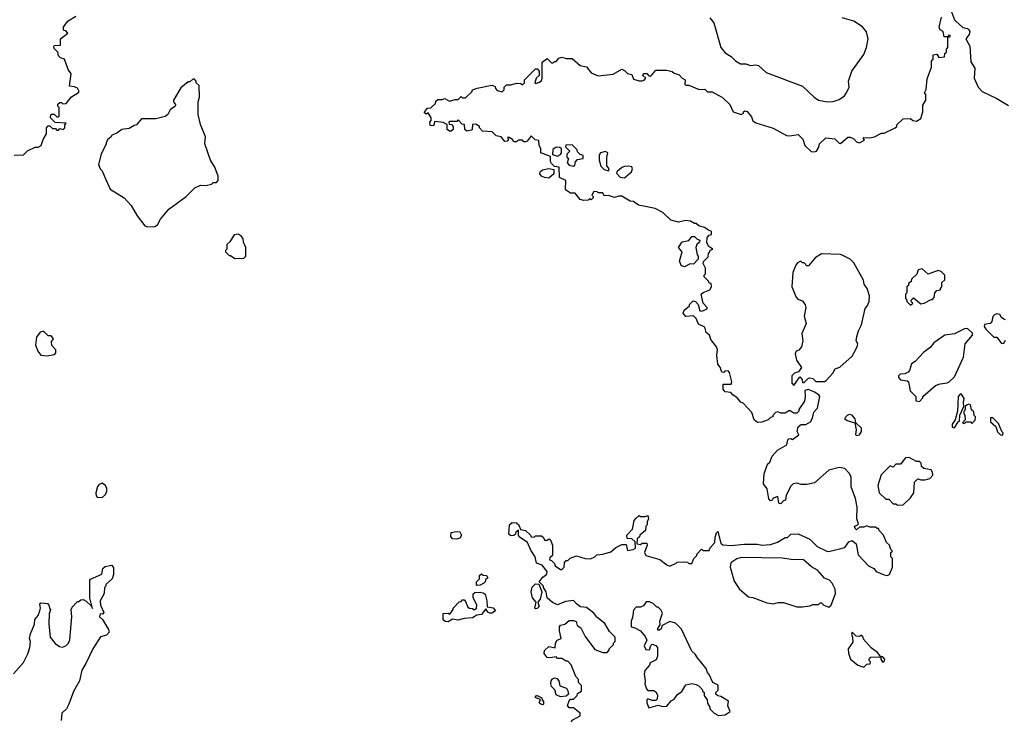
# Model space of a CAD drawing. Extents: x 2239805 to 2396427, y 665731 to 772158.
# Tile 177 of 256: x 2320830 to 2327577, y 752215 to 757017. Entities that reach past the tile are written whole.
import ezdxf

# ---------------------------------------------------------------- set-up
doc = ezdxf.new("R2010")
doc.units = 0

msp = doc.modelspace()

# ---------------------------------------------------------------- linework, layer by layer
at = {"layer": '0CON05XD'}
for points in [[(2320791.7, 756088.3), (2320855, 756090), (2320883, 756117), (2320935, 756142.5), (2320956.4, 756143.6), (2320976.4, 756153.6), (2320990, 756195), (2321012.5, 756235), (2321012.5, 756275), (2321025, 756290), (2321035, 756290), (2321055, 756270), (2321075, 756270), (2321085, 756260), (2321095, 756260), (2321105, 756270), (2321127, 756263), (2321140, 756275), (2321140, 756295), (2321148.3, 756308.3), (2321071.7, 756311.7), (2321040, 756345), (2321042.5, 756365), (2321045, 756370), (2321065, 756370), (2321085, 756350), (2321095, 756350), (2321100, 756355), (2321100, 756415), (2321090, 756425), (2321091.7, 756438.3), (2321105, 756450), (2321115, 756450), (2321125, 756440), (2321147, 756443), (2321185, 756487.5), (2321233, 756517), (2321236.7, 756525), (2321225, 756547.5), (2321205, 756557.5), (2321171.7, 756561.7), (2321182.5, 756645), (2321162.5, 756675), (2321137, 756747), (2321110, 756755), (2321095, 756770), (2321090, 756795), (2321065, 756820), (2321062.5, 756835), (2321065, 756840), (2321108.3, 756841.7), (2321110, 756885), (2321160, 756925), (2321145, 756940), (2321130, 756945), (2321130, 756965), (2321142.5, 756985), (2321160.7, 757009.3), (2321215, 757040)], [(2326682.5, 753255), (2326700, 753235), (2326755, 753212.5), (2326775, 753207.5), (2326790, 753215), (2326810, 753265), (2326810, 753325), (2326800, 753335), (2326800, 753365), (2326810, 753375), (2326800, 753385), (2326790, 753415), (2326770, 753435), (2326750, 753485), (2326720, 753515), (2326715, 753530), (2326705, 753530), (2326695, 753540), (2326655, 753540), (2326635, 753547.5), (2326615, 753540), (2326585, 753540), (2326565, 753520), (2326555, 753530), (2326550, 753545), (2326568.3, 753551.7), (2326577.5, 753562.5), (2326567.5, 753595), (2326570, 753675), (2326556.7, 753735), (2326527.5, 753815), (2326527.5, 753885), (2326515, 753910), (2326485, 753940), (2326445, 753947.5), (2326375, 753930), (2326277, 753843), (2326225, 753832.5), (2326185, 753832.5), (2326155, 753840), (2326130, 753835), (2326113, 753817), (2326082.5, 753755), (2326077, 753723), (2326065, 753720), (2326045, 753700), (2326033, 753703), (2326025, 753750), (2325993.3, 753736.7), (2325985, 753722.5), (2325975, 753720), (2325963, 753733), (2325951.7, 753801.7), (2325927.5, 753835), (2325932.5, 753905), (2325955, 753970), (2325970, 753985), (2325987.5, 754025), (2326022.3, 754067.7), (2326086.4, 754103.6), (2326093, 754137), (2326100, 754145), (2326115, 754147.5), (2326125, 754140), (2326168.3, 754171.7), (2326157.5, 754195), (2326163.6, 754226.4), (2326185, 754242.5), (2326217, 754243), (2326249.3, 754260.7), (2326262.5, 754285), (2326273, 754327), (2326297.5, 754355), (2326312.5, 754435), (2326306.4, 754446.4), (2326277.5, 754465), (2326235, 754482.5), (2326210, 754475), (2326212.5, 754435), (2326207, 754403), (2326170, 754345), (2326170, 754335), (2326155, 754320), (2326135, 754320), (2326105, 754337.5), (2326075, 754320), (2326045, 754320), (2326025, 754330), (2326010, 754325), (2325990, 754305), (2325990, 754295), (2325975, 754290), (2325960, 754275), (2325915, 754257.5), (2325885, 754256.7), (2325863.9, 754273.9), (2325847.5, 754325), (2325788.3, 754388.3), (2325772.5, 754395), (2325746.4, 754426.4), (2325717.5, 754445), (2325702.5, 754462.5), (2325665, 754466.7), (2325650, 754485), (2325651.7, 754518.3), (2325705, 754520), (2325710, 754535), (2325695, 754600), (2325685, 754610), (2325663, 754607), (2325655, 754600), (2325641.7, 754601.7), (2325630, 754635), (2325613.3, 754655), (2325606.7, 754715), (2325610.8, 754755), (2325604.4, 754774.4), (2325566.7, 754825), (2325556.7, 754855), (2325533.9, 754873.9), (2325525, 754910), (2325480.7, 754930.7), (2325465, 754970), (2325448.3, 754988.3), (2325395, 754983.3), (2325377.5, 755005), (2325383.6, 755026.4), (2325420, 755055), (2325420, 755065), (2325445, 755090), (2325460, 755085), (2325480, 755065), (2325491.7, 755021.7), (2325505, 755020), (2325540, 755035), (2325540, 755045), (2325512.5, 755075), (2325500, 755135), (2325513, 755147), (2325560, 755165), (2325570, 755185), (2325568.3, 755208.3), (2325555, 755210), (2325550, 755225), (2325520, 755255), (2325520, 755265), (2325530, 755275), (2325530, 755315), (2325512.5, 755345), (2325515, 755360), (2325548.3, 755391.7), (2325550, 755415), (2325560, 755425), (2325561.7, 755438.3), (2325580, 755445), (2325551.7, 755461.7), (2325538.3, 755488.3), (2325540, 755525), (2325555, 755540), (2325570, 755545), (2325570, 755565), (2325550, 755575), (2325521.7, 755591.7), (2325483, 755603), (2325465, 755620), (2325455, 755620), (2325427, 755637), (2325395, 755640), (2325345, 755630), (2325293, 755643), (2325236.1, 755696.1), (2325185, 755723.3), (2325070, 755745), (2325035, 755770), (2325013, 755773), (2324956.4, 755806.4), (2324935, 755807.5), (2324905, 755797.5), (2324865, 755812.5), (2324835, 755810), (2324825, 755830), (2324795, 755830), (2324787, 755837), (2324765, 755840), (2324750, 755815), (2324760, 755805), (2324760, 755795), (2324747, 755783), (2324735, 755790), (2324725, 755780), (2324695, 755777.5), (2324670, 755785), (2324637, 755827), (2324605, 755827.5), (2324577.5, 755845), (2324570, 755855), (2324572.5, 755915), (2324530, 755935), (2324527, 756007), (2324495, 756010), (2324475, 756030), (2324467.5, 756045), (2324468.3, 756078.3), (2324400, 756105), (2324400, 756135), (2324390, 756155), (2324388.3, 756188.3), (2324363, 756193), (2324335, 756220), (2324306.4, 756183.6), (2324295, 756180), (2324285, 756180), (2324275, 756190), (2324245, 756190), (2324235, 756180), (2324215, 756180), (2324206.4, 756196.4), (2324185, 756210), (2324171.7, 756208.3), (2324180, 756195), (2324170, 756185), (2324155, 756182.5), (2324130, 756215), (2324095, 756220), (2324067, 756247), (2324001.7, 756251.7), (2323980, 756275), (2323980, 756285), (2323955, 756300), (2323931.7, 756298.3), (2323930, 756265), (2323925, 756260), (2323893, 756253), (2323880, 756265), (2323878.3, 756298.3), (2323861.7, 756301.7), (2323835, 756330), (2323825, 756320), (2323775, 756320), (2323770, 756315), (2323771.7, 756301.7), (2323788.3, 756298.3), (2323800, 756285), (2323800, 756265), (2323787, 756253), (2323775, 756252.5), (2323760, 756265), (2323758.3, 756298.3), (2323731.7, 756311.7), (2323675, 756320), (2323665, 756290), (2323641.7, 756291.7), (2323640, 756315), (2323650, 756325), (2323650, 756345), (2323628.3, 756378.3), (2323615, 756370), (2323601.7, 756381.7), (2323615, 756400), (2323625, 756410), (2323648.3, 756411.7), (2323678.3, 756441.7), (2323681.7, 756458.3), (2323695, 756470), (2323725, 756470), (2323743, 756477), (2323775, 756457.5), (2323815, 756470), (2323835, 756470), (2323855, 756490), (2323865, 756480), (2323885, 756480), (2323928.3, 756521.7), (2323933.6, 756536.4), (2323965, 756547.5), (2324065, 756567.5), (2324088.3, 756558.3), (2324090, 756545), (2324101.7, 756531.7), (2324135, 756522.5), (2324150, 756535), (2324150, 756555), (2324165, 756570), (2324195, 756570), (2324235, 756582.5), (2324265, 756580), (2324275, 756570), (2324290, 756585), (2324290, 756605), (2324365, 756680), (2324375, 756680), (2324390, 756665), (2324390, 756635), (2324370, 756615), (2324360, 756585), (2324365, 756580), (2324391.7, 756588.3), (2324405, 756600), (2324410, 756615), (2324410, 756725), (2324445, 756750), (2324475, 756720), (2324485, 756720), (2324495, 756730), (2324505, 756730), (2324525, 756752.5), (2324545, 756760), (2324575, 756750), (2324615, 756750), (2324671.7, 756701.7), (2324715, 756692.5), (2324745, 756652.5), (2324795, 756632.5), (2324896.4, 756643.6), (2324955, 756677.5), (2324975, 756667.5), (2324995, 756647.5), (2325025, 756640), (2325035, 756610), (2325075, 756597.5), (2325095, 756597.5), (2325108.3, 756601.7), (2325120, 756615), (2325100, 756635), (2325105, 756647.5), (2325127, 756647), (2325141.7, 756631.7), (2325155, 756630), (2325188.3, 756671.7), (2325265, 756670), (2325301.7, 756661.7), (2325315, 756650), (2325348.3, 756638.3), (2325370, 756615), (2325390, 756605), (2325387.5, 756575), (2325395, 756567.5), (2325415, 756567.5), (2325485, 756537.5), (2325525, 756540), (2325530, 756535), (2325543, 756523), (2325575, 756522.5), (2325645, 756482.5), (2325696.4, 756436.4), (2325720, 756385), (2325775, 756367.5), (2325790, 756375), (2325790, 756385), (2325798.3, 756391.7), (2325815, 756387.5), (2325845, 756350), (2325855, 756322.5), (2325875, 756308.8), (2325992.5, 756272.5), (2326085, 756222.5), (2326105, 756220), (2326165, 756230), (2326197, 756197), (2326210, 756155), (2326253, 756113), (2326275, 756110), (2326290, 756115), (2326307, 756143), (2326310, 756165), (2326355, 756207.5), (2326415, 756200), (2326445, 756170), (2326455, 756167.5), (2326505, 756212.5), (2326521.7, 756211.7), (2326545, 756200), (2326565, 756180), (2326585, 756172.5), (2326618.3, 756191.7), (2326610, 756205), (2326615, 756210), (2326655, 756207.5), (2326687, 756213), (2326735, 756240), (2326755, 756240), (2326830, 756275), (2326840, 756285), (2326840, 756295), (2326885, 756337.5), (2326935, 756340), (2326950, 756325), (2326975, 756321.2), (2327005, 756340), (2327018, 756385), (2327018.3, 756431.7), (2327040, 756465), (2327040, 756505), (2327030, 756515), (2327041.7, 756538.3), (2327048.3, 756611.7), (2327079.3, 756690.7), (2327078.3, 756731.7), (2327090, 756745), (2327090, 756775), (2327115, 756780), (2327128.3, 756758.3), (2327168.3, 756761.7), (2327170, 756785), (2327180, 756795), (2327180, 756815), (2327190, 756825), (2327190, 756900), (2327205, 756900), (2327208.3, 756908.3), (2327195, 756910), (2327190, 756900), (2327165, 756900), (2327157.5, 756935), (2327137, 756947), (2327130, 756965), (2327147.5, 757035)], [(2325559.5, 757029.5), (2325586.2, 756995), (2325633.8, 756825), (2325665, 756790), (2325705, 756763.3), (2325735, 756733.8), (2325770, 756715), (2325805, 756713.3), (2325837, 756703), (2325875, 756707.5), (2325891.7, 756701.7), (2325945, 756653.8), (2326195, 756561.2), (2326273.8, 756485), (2326303.3, 756465), (2326365, 756454.2)], [(2326365, 756454.2), (2326405, 756456.7), (2326445, 756470), (2326482.5, 756495), (2326496.7, 756515), (2326513.3, 756555), (2326510, 756595), (2326533.3, 756665), (2326615, 756777.5), (2326633.8, 756825), (2326643.8, 756885), (2326633.6, 756933.6), (2326605, 756967.5), (2326547, 757007), (2326465, 757030)], [(2327215, 757070), (2327236.4, 757016.4), (2327246.1, 757006.1), (2327293, 756963), (2327325, 756956.7), (2327335, 756947.5), (2327340, 756935), (2327336.7, 756915), (2327312.5, 756885), (2327340, 756835), (2327348.8, 756728.8), (2327376.2, 756685), (2327370, 756615), (2327398, 756555), (2327425, 756523.8), (2327527, 756477), (2327605, 756427.5)], [(2321705, 755597.5), (2321755, 755600), (2321775, 755610), (2321795, 755650), (2321850.7, 755719.3), (2321970, 755805), (2322030, 755865), (2322068.3, 755881.7), (2322105, 755880), (2322145, 755890), (2322155, 755900), (2322178.3, 755901.7), (2322190, 755915), (2322190, 755945), (2322167.5, 756005), (2322137.5, 756055), (2322097.5, 756165), (2322102.5, 756215), (2322068.3, 756298.3), (2322053, 756367), (2322053, 756453), (2322062.5, 756485), (2322060, 756565), (2322040, 756585), (2322040, 756595), (2322028.3, 756608.3), (2322015, 756610), (2321995, 756590), (2321985, 756590), (2321935, 756550), (2321882.5, 756465), (2321883, 756453), (2321897.5, 756435), (2321896.1, 756423.9), (2321860, 756400), (2321845, 756367.5), (2321826.1, 756353.9), (2321763.6, 756336.4), (2321663.6, 756336.4), (2321630, 756295), (2321615, 756292.5), (2321579.3, 756270.7), (2321530, 756265), (2321495, 756240), (2321460, 756225), (2321457.5, 756215), (2321433.6, 756196.4), (2321422.5, 756175), (2321422.5, 756165), (2321387.5, 756095), (2321370, 756025), (2321380, 755995), (2321395, 755980), (2321411.7, 755941.7), (2321450, 755855), (2321545.7, 755795.7), (2321593, 755743), (2321635, 755673.3), (2321687.5, 755605), (2321705, 755597.5)], [(2324625, 756012.5), (2324635, 756020), (2324638.3, 756041.7), (2324651.7, 756058.3), (2324690, 756065), (2324690, 756085), (2324671.7, 756091.7), (2324651.7, 756111.7), (2324650, 756125), (2324615, 756160), (2324573, 756157), (2324570, 756145), (2324600, 756115), (2324580, 756095), (2324580, 756075), (2324590, 756065), (2324582.5, 756035), (2324595, 756020), (2324625, 756012.5)], [(2324515, 756082.5), (2324536.4, 756093.6), (2324542.5, 756105), (2324541.7, 756131.7), (2324531.7, 756141.7), (2324505, 756142.5), (2324483, 756127), (2324481.7, 756091.7), (2324515, 756082.5)], [(2324865, 755980), (2324870, 755995), (2324852.5, 756015), (2324853.3, 756075), (2324860, 756105), (2324845, 756112.5), (2324810, 756105), (2324800.7, 756089.3), (2324800, 756055), (2324812.5, 756012.5), (2324835, 755990), (2324865, 755980)], [(2324975, 755932.5), (2325022.5, 755975), (2325030, 755995), (2325025, 756007.5), (2325003, 756013), (2324975, 756010), (2324956.4, 756003.6), (2324922.5, 755975), (2324920, 755965), (2324945, 755937.5), (2324975, 755932.5)], [(2324455, 755930.8), (2324425, 755934.3), (2324406.2, 755945), (2324395, 755960), (2324396.7, 755975), (2324412.7, 755987.3), (2324455, 755996.2), (2324489.3, 755989.3), (2324490.7, 755959.3), (2324455, 755930.8)], [(2322305, 755380), (2322365, 755382.5), (2322380, 755395), (2322380, 755455), (2322363, 755493), (2322360, 755515), (2322346.4, 755536.4), (2322327, 755547), (2322298.3, 755541.7), (2322270, 755495), (2322250, 755475), (2322250, 755445), (2322240, 755435), (2322240, 755425), (2322265, 755400), (2322275, 755400), (2322305, 755380)], [(2325385, 755322.5), (2325365, 755330), (2325350.7, 755360.7), (2325370, 755425), (2325343.6, 755456.4), (2325370, 755495), (2325415, 755502.5), (2325435, 755530), (2325455, 755530), (2325471.7, 755511.7), (2325490, 755505), (2325488.3, 755491.7), (2325470, 755475), (2325462.5, 755455), (2325472.5, 755405), (2325480, 755395), (2325480, 755375), (2325448.3, 755341.7), (2325425, 755342.5), (2325385, 755322.5)], [(2326135, 754510), (2326175, 754570), (2326191.7, 754551.7), (2326195, 754530), (2326205, 754530), (2326235, 754560), (2326245, 754562.5), (2326265, 754557.5), (2326285, 754537.5), (2326345, 754537.5), (2326356.7, 754543.3), (2326402.5, 754595), (2326417, 754623), (2326450, 754635), (2326535, 754710), (2326570, 754775), (2326572.5, 754795), (2326562.5, 754815), (2326567.5, 754845), (2326577.5, 754885), (2326597.5, 754925), (2326623, 755037), (2326637, 755053), (2326650, 755085), (2326652.5, 755125), (2326637.5, 755175), (2326617.5, 755205), (2326611.7, 755231.7), (2326545, 755350), (2326520, 755375), (2326471.7, 755401.7), (2326455, 755407.5), (2326325, 755412.5), (2326280, 755385), (2326235, 755330), (2326225, 755330), (2326205, 755350), (2326195, 755350), (2326185, 755360), (2326175, 755360), (2326160.7, 755349.3), (2326147.5, 755335), (2326127.5, 755285), (2326120, 755185), (2326150, 755115), (2326161.7, 755101.7), (2326195, 755090), (2326213.6, 755063.6), (2326216.7, 755045), (2326206.2, 754985), (2326220, 754935), (2326190, 754865), (2326196.7, 754815), (2326187.5, 754775), (2326168.3, 754751.7), (2326150, 754745), (2326143.3, 754726.7), (2326153, 754683), (2326186.4, 754633.6), (2326166.7, 754603.3), (2326140, 754595), (2326120, 754575), (2326120, 754525), (2326135, 754510)], [(2326935, 755060), (2326950, 755075), (2326940, 755085), (2326940, 755095), (2326955, 755110), (2327005, 755070), (2327027, 755073), (2327075, 755100), (2327085, 755100), (2327097, 755113), (2327100, 755145), (2327115, 755160), (2327140, 755165), (2327140, 755175), (2327150, 755185), (2327150, 755215), (2327170, 755235), (2327170, 755265), (2327145, 755290), (2327125, 755297.5), (2327055, 755272.5), (2327015, 755310), (2326987, 755303), (2326977, 755273), (2326941.7, 755238.3), (2326938.3, 755221.7), (2326921.7, 755208.3), (2326920, 755195), (2326910, 755185), (2326910, 755145), (2326900, 755135), (2326900, 755105), (2326910, 755095), (2326910, 755085), (2326935, 755060)], [(2327585, 754960), (2327573.8, 754963.8), (2327557.5, 754975), (2327546.2, 754996.2), (2327525, 755000), (2327510, 754995), (2327498.3, 754981.7), (2327491.7, 754948.3), (2327480, 754935), (2327441.7, 754928.3), (2327440, 754915), (2327450, 754895), (2327505, 754840), (2327525, 754840), (2327558.3, 754798.3), (2327575, 754800), (2327585, 754820)], [(2321015, 754713.3), (2321067, 754723), (2321077, 754733), (2321077.5, 754755), (2321050, 754785), (2321048.3, 754811.7), (2321060, 754825), (2321060, 754835), (2321045, 754850), (2321025, 754850), (2320995, 754880), (2320985, 754880), (2320970, 754875), (2320945, 754840), (2320937, 754787), (2320953.3, 754745), (2320975, 754717.5), (2321015, 754713.3)], [(2326995, 754400), (2327020, 754425), (2327020, 754435), (2327105, 754510), (2327138.3, 754521.7), (2327185, 754527.5), (2327200, 754535), (2327235, 754570), (2327297.5, 754705), (2327310, 754795), (2327360, 754855), (2327358.3, 754868.3), (2327325, 754900), (2327305, 754897.5), (2327235, 754863.3), (2327170, 754855), (2327095, 754801.2), (2327069.1, 754770.9), (2327023.2, 754736.8), (2326965.7, 754674.3), (2326942, 754658), (2326927.1, 754612.9), (2326917.7, 754602.3), (2326895, 754590), (2326863, 754587), (2326853, 754577), (2326852.5, 754565), (2326865, 754547.5), (2326911.7, 754541.7), (2326920, 754535), (2326933, 754473), (2326970, 754435), (2326970, 754405), (2326995, 754400)], [(2327235, 754220), (2327260, 754260), (2327270, 754265), (2327273, 754307), (2327300, 754365), (2327296.7, 754395), (2327301.7, 754421.7), (2327285, 754450), (2327275, 754450), (2327260, 754435), (2327257.5, 754335), (2327240, 754275), (2327220, 754245), (2327220, 754225), (2327235, 754220)], [(2327355, 754250), (2327378.3, 754271.7), (2327380, 754295), (2327370, 754305), (2327368.3, 754328.3), (2327352.5, 754342.5), (2327346.2, 754376.2), (2327335, 754382.5), (2327321.7, 754378.3), (2327310, 754365), (2327310, 754345), (2327297.5, 754325), (2327307.5, 754305), (2327310, 754275), (2327290, 754255), (2327305, 754250), (2327315, 754260), (2327345, 754260), (2327355, 754250)], [(2326565, 754167.5), (2326585, 754172.5), (2326597.5, 754195), (2326598.3, 754218.3), (2326560, 754255), (2326555, 754282.5), (2326535, 754306.2), (2326515, 754310), (2326500, 754305), (2326483, 754283), (2326500, 754270), (2326553.3, 754253.3), (2326562, 754205), (2326557.5, 754175), (2326565, 754167.5)], [(2327565, 754170), (2327570, 754185), (2327560, 754195), (2327538.3, 754248.3), (2327498.3, 754288.3), (2327481.7, 754288.3), (2327481.7, 754261.7), (2327518.3, 754228.3), (2327531.7, 754191.7), (2327551.7, 754171.7), (2327565, 754170)], [(2326845, 753690), (2326885, 753692.5), (2326935, 753740), (2326957.5, 753775), (2326961.7, 753848.3), (2326985, 753870), (2327005, 753862.5), (2327035, 753862.5), (2327067, 753873), (2327086.7, 753895), (2327086.2, 753915), (2327075, 753932.5), (2327025, 753940), (2327010, 753955), (2327007, 753977), (2326995, 753990), (2326975, 753990), (2326925, 754017.5), (2326900, 754015), (2326865, 753970), (2326835, 753970), (2326815, 753950), (2326795, 753960), (2326733, 753897), (2326710, 753825), (2326720, 753775), (2326765, 753730), (2326785, 753730), (2326815, 753700), (2326835, 753700), (2326845, 753690)], [(2321395, 753742.5), (2321418.3, 753761.7), (2321426.7, 753785), (2321426.7, 753805), (2321417.5, 753825), (2321395, 753840), (2321375, 753832.5), (2321361.7, 753818.3), (2321352.5, 753775), (2321353, 753753), (2321360, 753745), (2321395, 753742.5)], [(2324610, 752205), (2324620.7, 752219.3), (2324670, 752245), (2324670, 752265), (2324625, 752300), (2324595, 752300), (2324583, 752317), (2324595, 752350), (2324605, 752360), (2324625, 752360), (2324650, 752385), (2324651.7, 752398.3), (2324680, 752415), (2324680, 752455), (2324660, 752475), (2324660, 752495), (2324640, 752515), (2324610, 752595), (2324585, 752620), (2324575, 752620), (2324545, 752640), (2324515, 752640), (2324505, 752650), (2324465, 752642.5), (2324445, 752646.7), (2324424.1, 752674.1), (2324425.8, 752694.2), (2324455, 752721.2), (2324498.3, 752711.7), (2324502.5, 752745), (2324512.5, 752765), (2324540, 752775), (2324528.3, 752828.3), (2324528.8, 752855), (2324535, 752867.5), (2324566, 752874), (2324595, 752898.8), (2324625, 752900), (2324643, 752893), (2324650, 752865), (2324675, 752850), (2324705, 752790), (2324770.7, 752700.7), (2324825, 752680), (2324855, 752680), (2324870, 752695), (2324870, 752705), (2324900, 752735), (2324900, 752745), (2324910, 752755), (2324910, 752785), (2324872.5, 752825), (2324839.3, 752879.3), (2324785, 752922.5), (2324765, 752950), (2324715, 752987.5), (2324673.9, 752993.9), (2324645, 753012.5), (2324625, 753037.5), (2324570.7, 753029.3), (2324515, 753007.5), (2324481.7, 753021.7), (2324443.6, 753053.6), (2324437.5, 753095), (2324420, 753125), (2324420, 753135), (2324390, 753165), (2324413.6, 753196.4), (2324443, 753217), (2324443.3, 753235), (2324409.3, 753279.3), (2324371.7, 753291.7), (2324362.5, 753335), (2324332.3, 753382.3), (2324310, 753435), (2324253.3, 753473.3), (2324247.5, 753485), (2324248.3, 753518.3), (2324230, 753505), (2324228.3, 753491.7), (2324217, 753483), (2324195, 753480), (2324181.7, 753491.7), (2324186.7, 753555), (2324205, 753570), (2324235, 753568), (2324251.2, 753555), (2324262.5, 753522.5), (2324296.7, 753515), (2324330, 753485), (2324335, 753472.5), (2324355, 753470), (2324365, 753480), (2324405, 753480), (2324418.3, 753468.3), (2324425, 753450), (2324445, 753450), (2324458.3, 753458.3), (2324470, 753445), (2324480, 753415), (2324480, 753345), (2324461.7, 753328.3), (2324460, 753315), (2324475, 753310), (2324495, 753290), (2324500, 753275), (2324535, 753250), (2324545, 753250), (2324560, 753265), (2324563, 753297), (2324575, 753310), (2324585, 753310), (2324603, 753327), (2324645, 753342.5), (2324705, 753323.3), (2324741.7, 753321.7), (2324770, 753335), (2324785, 753350), (2324825, 753353.3), (2324880.7, 753369.3), (2324915, 753400), (2324955, 753420), (2324985, 753420), (2324995, 753380), (2325033, 753387), (2325050, 753395), (2325048.3, 753438.3), (2325025, 753460), (2324991.7, 753461.7), (2324990, 753485), (2325030, 753525), (2325040, 753585), (2325051.7, 753598.3), (2325075, 753620), (2325085, 753612.5), (2325117.5, 753612.5), (2325135, 753620), (2325140, 753595), (2325130, 753575), (2325130, 753555), (2325120, 753545), (2325117.5, 753515), (2325080, 753485), (2325078.3, 753471.7), (2325061.7, 753458.3), (2325060, 753425), (2325085, 753420), (2325095, 753430), (2325128.3, 753428.3), (2325130, 753415), (2325112.5, 753365), (2325120, 753345), (2325217, 753317), (2325265, 753280), (2325285, 753272.5), (2325328.3, 753291.7), (2325335, 753300), (2325385, 753302.5), (2325405, 753300), (2325415, 753290), (2325435, 753290), (2325450, 753325), (2325470, 753345), (2325470, 753355), (2325501.7, 753388.3), (2325515, 753380), (2325555, 753380), (2325560, 753395), (2325592.5, 753435), (2325595, 753470), (2325605, 753500), (2325615, 753510), (2325635, 753430), (2325648.3, 753418.3), (2325706.4, 753413.6), (2325795, 753423.3), (2325885, 753423.3), (2325915, 753416.2), (2325975, 753420), (2326023.6, 753436.4), (2326075, 753467.5), (2326091.7, 753468.3), (2326115, 753490), (2326165, 753492.5), (2326245, 753456.7), (2326295, 753407.5), (2326360, 753375), (2326375, 753373.3), (2326485, 753400), (2326510.8, 753439.2), (2326535, 753447.5), (2326562.5, 753425), (2326575, 753350), (2326647.5, 753275), (2326682.5, 753255)], [(2323825, 753456.2), (2323795, 753460), (2323784, 753475), (2323787.5, 753502.5), (2323819.7, 753510.3), (2323846.6, 753506.6), (2323858, 753485), (2323845, 753463.3), (2323825, 753456.2)], [(2326375, 752990), (2326390, 753005), (2326420, 753085), (2326417.5, 753115), (2326397.5, 753155), (2326380, 753175), (2326345, 753190), (2326297.5, 753245), (2326256.4, 753266.4), (2326200, 753315), (2326117, 753317), (2326055, 753326.7), (2325775, 753330), (2325745, 753322.5), (2325702.5, 753295), (2325697.5, 753265), (2325725, 753170), (2325763.6, 753113.6), (2325825, 753062.5), (2325855, 753057.5), (2325950.7, 753020.7), (2325995, 753013.3), (2326027, 753023), (2326065, 753023.3), (2326155, 752992.5), (2326195, 752992.5), (2326245, 753000), (2326265, 753010), (2326305, 753010), (2326315, 753020), (2326325, 753020), (2326340, 753005), (2326375, 752990)], [(2320786.1, 752533.9), (2320855, 752612.5), (2320885, 752670), (2320900, 752715), (2320902.5, 752755), (2320897.5, 752775), (2320903, 752807), (2320930, 752875), (2320933, 752907), (2320956.1, 752933.9), (2320967.5, 752965), (2320972.5, 752985), (2320968.3, 753011.7), (2320975, 753020), (2321020, 753015), (2321030, 753005), (2321033, 752983), (2321040, 752975), (2321032.5, 752945), (2321030, 752875), (2321037.5, 752785), (2321072.3, 752742.3), (2321101.7, 752721.7), (2321123, 752717), (2321145, 752726.7), (2321163.3, 752745), (2321173, 752767), (2321186.7, 752925), (2321182.5, 752975), (2321188.3, 752991.7), (2321225, 753030), (2321235, 753030), (2321248.3, 753041.7), (2321265, 753042.5), (2321285, 753032.5), (2321320, 753000), (2321328.3, 752981.7), (2321310, 753055), (2321311.2, 753175), (2321315, 753182.5), (2321393, 753217), (2321400, 753255), (2321415, 753270), (2321458.3, 753278.3), (2321471.7, 753261.7), (2321473.3, 753215), (2321463.3, 753185), (2321420, 753145), (2321420, 753135), (2321410, 753125), (2321407.5, 753085), (2321380, 753035), (2321384, 753005), (2321406.7, 752955), (2321396.7, 752943.3)], [(2323965, 753140), (2323960, 753145), (2323960, 753165), (2323980, 753185), (2323981.7, 753208.3), (2323995, 753220), (2324005, 753210), (2324028.3, 753208.3), (2324038.3, 753191.7), (2324021.7, 753178.3), (2324020, 753165), (2324010, 753155), (2323985, 753142.5), (2323965, 753140)], [(2324365, 752980), (2324360, 752985), (2324370, 753025), (2324344.1, 753054.1), (2324334, 753095), (2324341.7, 753128.3), (2324365, 753150), (2324388.3, 753148.3), (2324407.5, 753095), (2324397.5, 753045), (2324380, 753025), (2324390, 752995), (2324375, 752982.5), (2324365, 752980)], [(2323765, 752890.8), (2323745, 752892), (2323732, 752905), (2323731.7, 752948.3), (2323765, 752950), (2323778.3, 752941.7), (2323800, 752975), (2323800, 752985), (2323841.7, 753028.3), (2323855, 753030), (2323865, 753040), (2323875, 753040), (2323885, 753030), (2323901.7, 752991.7), (2323913, 752983), (2323931.7, 752981.7), (2323945, 752972.5), (2323960, 752985), (2323962.5, 753005), (2323937, 753057), (2323938.3, 753081.7), (2323948.3, 753091.7), (2323985, 753093.3), (2324005, 753090), (2324020, 753080), (2324032, 753035), (2324032.5, 752992.5), (2324075, 752986.7), (2324090, 752965), (2324065, 752948.8), (2324050.7, 752950.7), (2324037, 752957), (2324025, 752980), (2323995, 752940), (2323963, 752937), (2323932.3, 752917.7), (2323875, 752912), (2323835, 752900.8), (2323795, 752907.5), (2323765, 752890.8)], [(2325618.3, 752248.3), (2325665, 752252.5), (2325697.5, 752275), (2325683.3, 752315), (2325686.1, 752346.1), (2325635, 752377.5), (2325613, 752383), (2325600, 752395), (2325600, 752405), (2325617, 752423), (2325617, 752457), (2325580, 752475), (2325555, 752530), (2325543, 752543), (2325535, 752570), (2325473.6, 752643.6), (2325459.3, 752669.3), (2325435, 752690), (2325365, 752840), (2325325, 752880), (2325285, 752892.5), (2325232.5, 752865), (2325225, 752843.3), (2325215, 752833.8), (2325203.6, 752833.6), (2325202, 752845), (2325219.5, 752870.5), (2325216.9, 752895), (2325235, 752950), (2325223, 752973), (2325205, 752990), (2325195, 752990), (2325170, 753015), (2325145, 753027.5), (2325123, 753027), (2325105, 753000), (2325085, 752990), (2325055, 752990), (2325035, 752970), (2325029.3, 752920.7), (2325020, 752895), (2325020, 752855), (2325045, 752850), (2325085, 752827.5), (2325115, 752790), (2325126.7, 752765), (2325108.8, 752725), (2325121.2, 752701.2), (2325145, 752697.5), (2325155, 752727.5), (2325165, 752737.5), (2325188.8, 752728.8), (2325200, 752715), (2325200, 752655), (2325191.2, 752628.8), (2325151.2, 752608.8), (2325146.7, 752593.3), (2325113.9, 752556.1), (2325108.8, 752535), (2325116.7, 752485), (2325113.3, 752465), (2325125, 752430), (2325135, 752420), (2325175, 752420), (2325190, 752410), (2325200.5, 752389.5), (2325198.8, 752361.2), (2325188.8, 752351.2), (2325165, 752351.2), (2325135, 752362.5), (2325127.5, 752355), (2325127.5, 752335), (2325141.7, 752301.7), (2325205, 752320), (2325235, 752310), (2325265, 752312.5), (2325295, 752350), (2325315, 752360), (2325337, 752393), (2325366.4, 752413.6), (2325395, 752457.5), (2325435, 752467.5), (2325465, 752460), (2325485, 752450), (2325510, 752425), (2325510, 752415), (2325520, 752405), (2325520, 752385), (2325540, 752355), (2325543, 752333), (2325560, 752305), (2325560, 752295), (2325590, 752265), (2325618.3, 752248.3)], [(2321396.7, 752943.3), (2321380, 752945), (2321377.5, 752925), (2321396.1, 752906.1), (2321438.3, 752838.3), (2321441.7, 752818.3), (2321425, 752800), (2321383.6, 752786.4), (2321330, 752705), (2321283.3, 752605), (2321255, 752560), (2321240, 752485), (2321198.3, 752411.7), (2321166.7, 752325), (2321150, 752295), (2321117.5, 752265), (2321113.3, 752215)], [(2326615, 752580), (2326635, 752600), (2326658.3, 752601.7), (2326660, 752615), (2326650, 752625), (2326650, 752635), (2326663, 752647), (2326730, 752650), (2326730, 752635), (2326745, 752612.5), (2326757, 752623), (2326757.5, 752635), (2326745, 752650), (2326730, 752650), (2326709.3, 752679.3), (2326665, 752712.5), (2326611.7, 752771.7), (2326610, 752785), (2326598.3, 752798.3), (2326585, 752790), (2326563, 752793), (2326535, 752820), (2326530, 752805), (2326537.5, 752785), (2326538.3, 752751.7), (2326507.5, 752705), (2326510, 752675), (2326523.3, 752635), (2326573, 752593), (2326615, 752580)], [(2324535, 752376.7), (2324505, 752390), (2324497.5, 752425), (2324475, 752447.5), (2324468.8, 752465), (2324471.2, 752485), (2324481.4, 752498.6), (2324495, 752506.2), (2324511.2, 752501.2), (2324523.8, 752485), (2324530.7, 752450.7), (2324576.4, 752436.4), (2324587, 752417), (2324590, 752395), (2324575, 752380), (2324535, 752376.7)], [(2324415, 752322.5), (2324400, 752325), (2324390, 752335), (2324398.3, 752358.3), (2324361.7, 752371.7), (2324371.7, 752388.3), (2324408.3, 752368.3), (2324410, 752355), (2324420, 752345), (2324420, 752325), (2324415, 752322.5)]]:
    msp.add_lwpolyline(points, dxfattribs=at)

doc.saveas('drawing.dxf')
